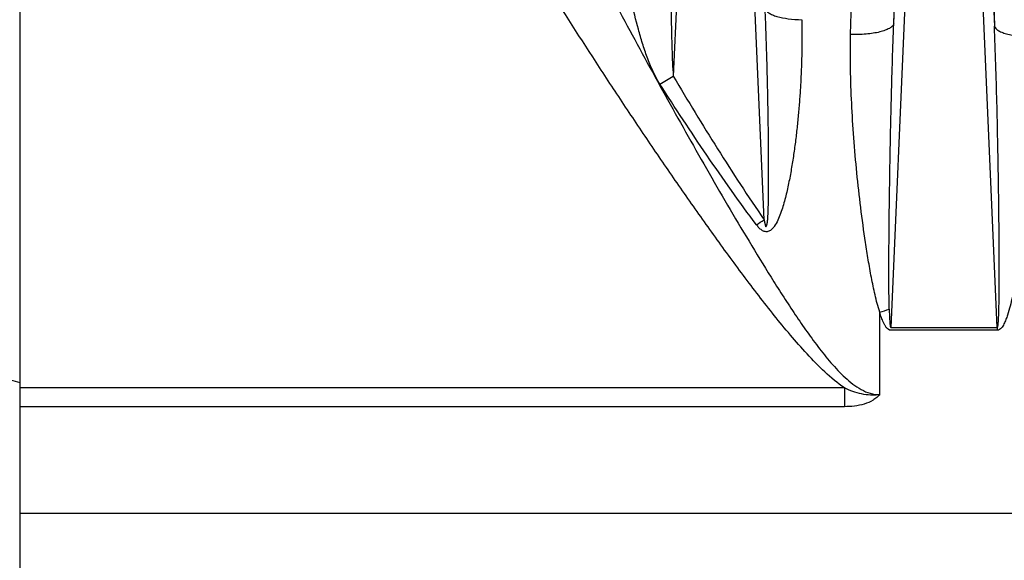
# Model space of a CAD drawing. Extents: x -1404 to 1181, y 8 to 1628.
# Tile 62 of 75: x 543 to 638, y 854 to 906. Entities that reach past the tile are written whole.
import ezdxf

# ---------------------------------------------------------------- set-up
doc = ezdxf.new("R2010")
doc.units = 0
doc.header["$LTSCALE"] = 65.395
doc.layers.add('SG48_1', color=7, linetype='CONTINUOUS')

msp = doc.modelspace()

# ---------------------------------------------------------------- linework, layer by layer
at = {"layer": 'SG48_1', "color": 2, "linetype": 'CONTINUOUS'}
for p, q in [((542.972, 1024.297), (542.972, 680.734)), ((626.844, 876.321), (637.099, 876.321)), ((637.099, 876.046), (626.844, 876.046)), ((637.099, 876.321), (637.099, 876.046))]:
    msp.add_line(p, q, dxfattribs=at)
at = {"layer": 'SG48_1', "color": 9, "linetype": 'CONTINUOUS'}
for p, q in [((607.916, 946.377), (605.904, 900.493)), ((614.645, 886.685), (612.028, 946.377)), ((629.916, 946.377), (626.844, 876.321)), ((627.131, 905.533), (628.921, 946.357)), ((637.099, 876.321), (634.028, 946.377)), ((635.023, 946.357), (636.823, 905.296)), ((625.773, 869.844), (625.773, 877.793)), ((542.942, 870.378), (542.972, 870.371)), ((622.379, 870.494), (542.972, 870.494)), ((622.379, 870.494), (622.379, 868.692)), ((622.379, 868.692), (542.972, 868.692)), ((542.972, 858.456), (830.574, 858.456))]:
    msp.add_line(p, q, dxfattribs=at)
for centre, radius, start, end in [((-948.076, 940.639), 1575.598, 358.723282, 359.95294), ((2134.474, 939.781), 1498.048, 180.017483, 181.31906), ((-788.611, 938.815), 1412.006, 358.607845, 359.94837), ((574, 954.408), 62.647, 299.24046, 300.61532), ((576.261, 942.494), 67.734, 303.77308, 304.5189)]:
    msp.add_arc(centre, radius, start, end, dxfattribs=at)
at = {"layer": 'SG48_1', "color": 2, "linetype": 'CONTINUOUS'}
msp.add_arc((618.038, 904.54), 27.843, 286.1279, 288.10643, dxfattribs=at)
at = {"layer": 'SG48_1', "color": 9, "linetype": 'CONTINUOUS'}
for points, knots in [([(622.379, 870.494), (621.71, 870.952), (620.467, 872.005), (618.768, 873.749), (617.164, 875.581), (615.107, 878.091), (612.639, 881.311), (609.767, 885.242), (606.957, 889.217), (604.196, 893.226), (601.477, 897.264), (597.905, 902.682), (593.537, 909.52), (588.46, 917.827), (583.567, 926.244), (580.443, 931.933), (578.92, 934.798)], [0, 0, 0, 0, 0.031233, 0.062484, 0.093737, 0.12499, 0.187494, 0.249998, 0.312502, 0.375005, 0.437507, 0.500009, 0.62501, 0.750009, 0.875006, 1, 1, 1, 1]), ([(591.945, 923.761), (593.139, 921.349), (595.567, 916.539), (599.308, 909.366), (603.144, 902.228), (606.417, 896.315), (609.087, 891.608), (611.119, 888.094), (613.186, 884.603), (614.948, 881.72), (616.393, 879.439), (617.499, 877.749), (618.636, 876.086), (619.816, 874.462), (620.856, 873.161), (621.74, 872.176), (622.436, 871.484), (623.176, 870.853), (623.974, 870.321), (624.841, 869.941), (625.465, 869.844), (625.773, 869.844)], [0, 0, 0, 0, 0.125293, 0.250838, 0.376595, 0.50251, 0.565502, 0.628497, 0.691468, 0.754376, 0.785785, 0.817141, 0.848422, 0.879583, 0.910546, 0.925918, 0.941163, 0.956248, 0.971104, 0.985673, 1, 1, 1, 1]), ([(605.874, 922.471), (605.804, 920.636), (605.735, 917.876), (605.685, 914.192), (605.667, 911.419), (605.67, 908.648), (605.697, 905.889), (605.745, 903.605), (605.815, 901.809), (605.867, 900.926), (605.904, 900.494)], [0, 0, 0, 0, 0.250589, 0.376627, 0.502831, 0.628977, 0.754742, 0.879412, 0.940701, 1, 1, 1, 1]), ([(604.601, 899.744), (604.344, 900.144), (603.91, 900.993), (603.381, 902.312), (602.93, 903.654), (602.403, 905.454), (601.851, 907.718), (601.311, 910.444), (600.88, 913.165), (600.558, 915.872), (600.355, 918.557), (600.315, 920.341), (600.327, 921.225)], [0, 0, 0, 0, 0.064638, 0.128988, 0.193054, 0.256859, 0.383708, 0.509552, 0.634301, 0.757798, 0.87981, 1, 1, 1, 1]), ([(614.749, 906.979), (614.773, 906.903), (614.876, 906.747), (615.122, 906.557), (615.464, 906.386), (616.082, 906.172), (617.029, 905.994), (617.834, 905.94), (618.268, 905.933)], [0, 0, 0, 0, 0.062907, 0.142732, 0.242995, 0.363733, 0.658025, 1, 1, 1, 1]), ([(614.81, 886.001), (614.807, 886.001), (614.82, 886.011), (614.823, 886.016), (614.829, 886.025), (614.836, 886.036), (614.845, 886.051), (614.858, 886.075), (614.873, 886.106), (614.888, 886.144), (614.901, 886.182), (614.917, 886.234), (614.935, 886.3), (614.951, 886.38), (614.97, 886.488), (614.988, 886.623), (615.001, 886.787), (615.01, 886.951), (615.017, 887.115), (615.026, 887.334), (615.037, 887.607), (615.048, 887.936), (615.056, 888.264), (615.063, 888.593), (615.069, 888.921), (615.074, 889.36), (615.08, 889.907), (615.083, 890.565), (615.084, 891.222), (615.084, 891.879), (615.08, 892.755), (615.072, 893.85), (615.058, 895.164), (615.039, 896.478), (615.016, 897.792), (614.98, 899.543), (614.926, 901.731), (614.847, 904.356), (614.784, 906.105), (614.749, 906.979)], [0, 0, 0, 0, 0.000412, 0.001026, 0.001464, 0.001928, 0.00292, 0.003887, 0.00583, 0.007772, 0.009715, 0.011659, 0.015547, 0.019439, 0.023333, 0.03113, 0.038939, 0.046753, 0.054571, 0.06239, 0.078022, 0.093656, 0.109292, 0.124928, 0.140564, 0.156201, 0.187473, 0.218746, 0.250018, 0.28129, 0.31256, 0.375095, 0.437624, 0.500145, 0.562658, 0.625162, 0.750145, 0.875091, 1, 1, 1, 1]), ([(618.268, 905.934), (618.289, 905.015), (618.296, 903.172), (618.223, 900.867), (618.118, 899.019), (618.017, 897.631), (617.891, 896.242), (617.741, 894.853), (617.565, 893.465), (617.358, 892.079), (617.116, 890.696), (616.828, 889.321), (616.534, 888.186), (616.241, 887.295), (615.978, 886.644), (615.699, 886.126), (615.402, 885.764), (615.16, 885.587), (614.93, 885.525), (614.689, 885.532), (614.41, 885.665), (614.141, 885.908), (613.987, 886.094), (613.915, 886.19)], [0, 0, 0, 0, 0.123377, 0.247261, 0.309394, 0.371648, 0.434021, 0.496506, 0.559098, 0.621788, 0.684564, 0.747408, 0.810286, 0.841727, 0.873145, 0.904497, 0.920159, 0.935794, 0.943688, 0.951647, 0.967661, 0.983823, 1, 1, 1, 1]), ([(627.131, 905.533), (627.104, 905.448), (626.978, 905.273), (626.682, 905.071), (626.269, 904.89), (625.749, 904.738), (625.137, 904.619), (624.206, 904.509), (623.476, 904.493), (622.979, 904.51)], [0, 0, 0, 0, 0.060401, 0.139787, 0.241446, 0.364624, 0.5065, 0.663024, 1, 1, 1, 1]), ([(626.691, 878.076), (626.677, 878.649), (626.664, 879.795), (626.658, 882.086), (626.673, 884.95), (626.708, 888.385), (626.776, 892.961), (626.896, 898.678), (627.041, 903.249), (627.131, 905.533)], [0, 0, 0, 0, 0.062592, 0.125174, 0.250306, 0.375391, 0.500427, 0.750335, 1, 1, 1, 1]), ([(625.773, 877.793), (625.596, 878.341), (625.314, 879.453), (624.968, 881.132), (624.671, 882.813), (624.318, 885.052), (623.94, 887.848), (623.566, 891.202), (623.27, 894.546), (622.991, 898.978), (622.926, 902.303), (622.979, 904.51)], [0, 0, 0, 0, 0.064038, 0.127642, 0.191004, 0.254183, 0.380065, 0.505346, 0.630015, 0.754039, 1, 1, 1, 1]), ([(637.099, 876.321), (637.11, 876.319), (637.135, 876.356), (637.148, 876.41), (637.165, 876.492), (637.18, 876.617), (637.197, 876.786), (637.211, 876.996), (637.223, 877.211), (637.235, 877.504), (637.247, 877.874), (637.258, 878.322), (637.266, 878.772), (637.272, 879.225), (637.278, 879.83), (637.283, 880.589), (637.285, 881.502), (637.284, 882.416), (637.281, 883.331), (637.277, 884.247), (637.269, 885.469), (637.255, 886.997), (637.233, 888.831), (637.208, 890.665), (637.177, 892.498), (637.131, 894.941), (637.061, 897.992), (636.957, 901.647), (636.871, 904.081), (636.823, 905.296)], [0, 0, 0, 0, 0.001192, 0.003473, 0.006379, 0.009635, 0.0166, 0.023888, 0.031344, 0.038906, 0.054213, 0.06967, 0.085218, 0.100827, 0.116479, 0.147872, 0.179344, 0.210866, 0.242423, 0.274004, 0.305601, 0.368826, 0.43207, 0.495314, 0.558546, 0.621756, 0.748069, 0.87418, 1, 1, 1, 1]), ([(636.823, 905.296), (636.849, 905.215), (636.969, 905.047), (637.251, 904.85), (637.644, 904.673), (638.14, 904.524), (638.724, 904.405), (639.619, 904.29), (640.323, 904.267), (640.803, 904.277)], [0, 0, 0, 0, 0.060586, 0.139764, 0.240874, 0.363354, 0.504644, 0.660983, 1, 1, 1, 1]), ([(640.803, 904.277), (640.83, 903.1), (640.832, 900.736), (640.709, 897.182), (640.519, 894.21), (640.321, 891.827), (640.149, 890.034), (639.955, 888.239), (639.738, 886.442), (639.496, 884.644), (639.227, 882.847), (638.973, 881.351), (638.744, 880.157), (638.555, 879.264), (638.342, 878.376), (638.132, 877.643), (637.928, 877.068), (637.776, 876.717), (637.627, 876.45), (637.493, 876.263), (637.328, 876.101), (637.175, 876.046), (637.099, 876.046)], [0, 0, 0, 0, 0.12261, 0.246019, 0.37017, 0.432507, 0.495007, 0.557662, 0.620464, 0.683407, 0.746483, 0.809684, 0.841331, 0.873007, 0.904713, 0.936448, 0.952331, 0.968223, 0.976178, 0.984138, 0.992095, 1, 1, 1, 1]), ([(613.915, 886.19), (612.268, 888.381), (609.108, 892.864), (606.086, 897.439), (604.601, 899.744)], [0, 0, 0, 0, 0.499971, 1, 1, 1, 1]), ([(605.904, 900.493), (607.297, 898.152), (610.13, 893.498), (613.096, 888.926), (614.645, 886.685)], [0, 0, 0, 0, 0.500096, 1, 1, 1, 1]), ([(614.645, 886.685), (614.652, 886.656), (614.662, 886.598), (614.674, 886.525), (614.676, 886.465), (614.691, 886.422), (614.703, 886.38), (614.714, 886.321), (614.728, 886.263), (614.743, 886.206), (614.755, 886.163), (614.767, 886.121), (614.784, 886.076), (614.793, 886.046), (614.822, 886.002), (614.81, 886.001)], [0, 0, 0, 0, 0.12619, 0.2524, 0.315629, 0.378564, 0.441681, 0.504847, 0.631137, 0.694299, 0.757473, 0.820661, 0.883865, 0.947127, 1, 1, 1, 1]), ([(513.867, 877.285), (518.757, 876.433), (526.076, 875.062), (535.769, 872.919), (540.581, 871.7), (542.972, 871.034)], [0, 0, 0, 0, 0.50002, 0.750021, 1, 1, 1, 1]), ([(625.773, 869.844), (625.628, 869.822), (625.336, 869.798), (624.752, 869.796), (623.735, 869.93), (622.904, 870.24), (622.379, 870.494)], [0, 0, 0, 0, 0.125137, 0.250295, 0.500427, 1, 1, 1, 1]), ([(625.773, 869.844), (625.73, 869.795), (625.637, 869.699), (625.43, 869.513), (625, 869.216), (624.281, 868.916), (623.346, 868.727), (622.702, 868.692), (622.379, 868.692)], [0, 0, 0, 0, 0.053129, 0.108805, 0.226398, 0.476952, 0.737062, 1, 1, 1, 1])]:
    msp.add_open_spline(points, degree=3, knots=knots, dxfattribs=at)
at = {"layer": 'SG48_1', "color": 2, "linetype": 'CONTINUOUS'}
for points, knots in [([(626.691, 878.076), (626.695, 877.928), (626.701, 877.706), (626.712, 877.41), (626.722, 877.188), (626.732, 877.003), (626.742, 876.855), (626.751, 876.744), (626.761, 876.634), (626.773, 876.542), (626.784, 876.469), (626.795, 876.413), (626.807, 876.366), (626.827, 876.318), (626.844, 876.321)], [0, 0, 0, 0, 0.250383, 0.375579, 0.500777, 0.625979, 0.688581, 0.751185, 0.813788, 0.876391, 0.907694, 0.938996, 0.970296, 1, 1, 1, 1]), ([(626.844, 876.046), (626.756, 876.045), (626.58, 876.123), (626.401, 876.322), (626.257, 876.549), (626.097, 876.868), (625.934, 877.284), (625.825, 877.623), (625.773, 877.793)], [0, 0, 0, 0, 0.12406, 0.249336, 0.374623, 0.499846, 0.750001, 1, 1, 1, 1])]:
    msp.add_open_spline(points, degree=3, knots=knots, dxfattribs=at)

doc.saveas('drawing.dxf')
